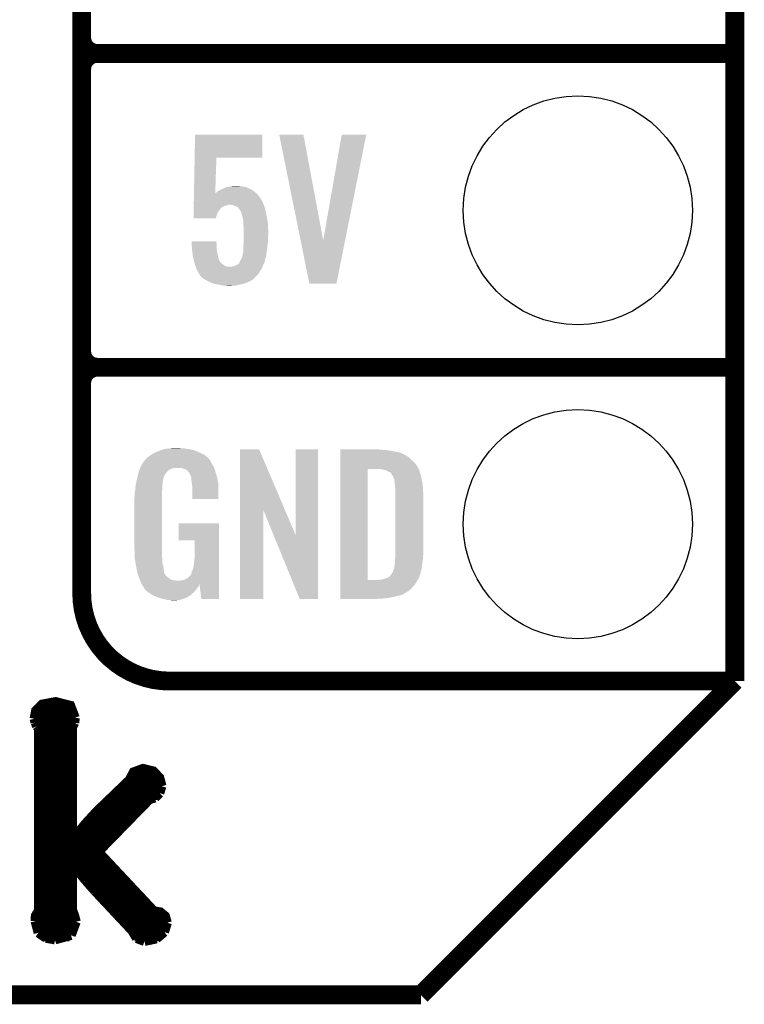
# Model space of a CAD drawing. Extents: x -4.5 to 27.4, y -3.9 to 53.4.
# Tile 11 of 47: x 18.3 to 24.2, y -3.9 to 4.1. Entities that reach past the tile are written whole.
import ezdxf

# ---------------------------------------------------------------- set-up
doc = ezdxf.new("R2010")
doc.units = 0
doc.layers.get('0').update_dxf_attribs({"linetype": 'CONTINUOUS'})
for name, color, linetype in [('CAN_LIN_SBC_CLICK_V101_GKO', 5, 'CONTINUOUS'), ('CAN_LIN_SBC_CLICK_V101_GTO', 14, 'CONTINUOUS'), ('CAN_LIN_SBC_CLICK_V101_GTS', 12, 'CONTINUOUS')]:
    doc.layers.add(name, color=color, linetype=linetype)

# ---------------------------------------------------------------- blocks, each defined once
blk = doc.blocks.new('ROUND_20')
blk.add_circle((0, 0), 0.9271)

msp = doc.modelspace()

# ---------------------------------------------------------------- linework, layer by layer
at = {"layer": 'CAN_LIN_SBC_CLICK_V101_GKO', "const_width": 0.1524}
for points in [[(24.13, -1.27), (24.13, 28.575)], [(21.59, -3.81), (24.13, -1.27)], [(-1.27, -3.81), (21.59, -3.81)]]:
    msp.add_lwpolyline(points, dxfattribs=at)
at = {"layer": 'CAN_LIN_SBC_CLICK_V101_GTO'}
for points, const_width in [([(18.8468, -0.5588), (18.8468, 18.3388)], 0.1524), ([(18.8468, 3.937), (18.8468, 6.223)], 0.1524), ([(18.9738, 3.81), (24.13, 3.81)], 0.1524), ([(18.9738, 3.81), (24.13, 3.81)], 0.1524), ([(18.8468, 1.397), (18.8468, 3.683)], 0.1524), ([(18.9738, 1.27), (24.13, 1.27)], 0.1524), ([(18.9738, 1.27), (24.13, 1.27)], 0.1524), ([(19.558, -1.27), (24.13, -1.27)], 0.1524), ([(22.84984, -1.27), (23.8506, -1.27)], 0.1524), ([(18.46326, -1.5748), (18.47596, -1.50876), (18.52676, -1.45796), (18.63598, -1.43764), (18.75536, -1.46812), (18.79346, -1.56718)], 0.0762), ([(18.47596, -1.50876), (18.7833, -1.50876)], 0.0762), ([(18.46326, -1.5748), (18.47088, -1.60528)], 0.0762), ([(18.4658, -1.58496), (18.79092, -1.58496)], 0.0762), ([(18.47088, -1.60528), (18.48358, -1.63576)], 0.0762), ([(18.7706, -1.64338), (18.78838, -1.60782)], 0.0762), ([(18.78838, -1.60782), (18.79346, -1.56718)], 0.0762), ([(18.47088, -3.2131), (18.47342, -3.16992), (18.49882, -3.12674), (18.49882, -1.65608)], 0.0762), ([(18.48358, -1.63576), (18.49882, -1.65608)], 0.0762), ([(18.49882, -1.66116), (18.7706, -1.66116)], 0.0762), ([(18.7706, -2.54254), (18.7706, -1.64338)], 0.0762), ([(18.49882, -1.73736), (18.7706, -1.73736)], 0.0762), ([(18.49882, -1.81356), (18.7706, -1.81356)], 0.0762), ([(18.49882, -1.88976), (18.7706, -1.88976)], 0.0762), ([(18.49882, -1.96596), (18.7706, -1.96596)], 0.0762), ([(18.7706, -2.54254), (18.77568, -2.54508), (18.88236, -2.41808), (18.96618, -2.32664), (19.23288, -2.0701), (19.2659, -2.0066), (19.3421, -1.97866), (19.42592, -1.99898), (19.47672, -2.05232), (19.4945, -2.1209)], 0.0762), ([(18.49882, -2.04216), (18.7706, -2.04216)], 0.0762), ([(19.23796, -2.04216), (19.47164, -2.04216)], 0.0762), ([(18.49882, -2.11836), (18.7706, -2.11836)], 0.0762), ([(19.18208, -2.11836), (19.4945, -2.11836)], 0.0762), ([(19.43862, -2.21488), (19.47672, -2.17678)], 0.0762), ([(19.47672, -2.17678), (19.4945, -2.1209)], 0.0762), ([(18.49882, -2.19456), (18.7706, -2.19456)], 0.0762), ([(18.98142, -2.65176), (19.39544, -2.22758)], 0.0762), ([(19.10334, -2.19456), (19.46656, -2.19456)], 0.0762), ([(19.39544, -2.22758), (19.43862, -2.21488)], 0.0762), ([(18.49882, -2.27076), (18.7706, -2.27076)], 0.0762), ([(18.49882, -2.34696), (18.7706, -2.34696)], 0.0762), ([(18.9484, -2.34696), (19.2786, -2.34696)], 0.0762), ([(19.0246, -2.27076), (19.35226, -2.27076)], 0.0762), ([(18.49882, -2.42316), (18.7706, -2.42316)], 0.0762), ([(18.87982, -2.42316), (19.20494, -2.42316)], 0.0762), ([(18.49882, -2.49936), (18.7706, -2.49936)], 0.0762), ([(18.81378, -2.49936), (19.13128, -2.49936)], 0.0762), ([(18.49882, -2.57556), (19.05508, -2.57556)], 0.0762), ([(18.49882, -2.65176), (18.98142, -2.65176)], 0.0762), ([(18.98142, -2.65176), (19.431, -3.13182), (19.4818, -3.13944), (19.52244, -3.17246), (19.53768, -3.2258)], 0.0762), ([(18.49882, -2.72796), (19.05254, -2.72796)], 0.0762), ([(18.49882, -2.80416), (18.7706, -2.80416)], 0.0762), ([(18.7706, -2.76098), (18.77568, -2.75844)], 0.0762), ([(18.7706, -3.12166), (18.7706, -2.76098)], 0.0762), ([(18.77568, -2.75844), (18.87728, -2.8829)], 0.0762), ([(18.81124, -2.80416), (19.12366, -2.80416)], 0.0762), ([(18.49882, -2.88036), (18.7706, -2.88036)], 0.0762), ([(18.87474, -2.88036), (19.19478, -2.88036)], 0.0762), ([(18.87728, -2.8829), (18.95348, -2.96926)], 0.0762), ([(18.49882, -2.95656), (18.7706, -2.95656)], 0.0762), ([(18.94078, -2.95656), (19.2659, -2.95656)], 0.0762), ([(18.95348, -2.96926), (19.2532, -3.2893)], 0.0762), ([(18.49882, -3.03276), (18.7706, -3.03276)], 0.0762), ([(19.0119, -3.03276), (19.33702, -3.03276)], 0.0762), ([(18.49882, -3.10896), (18.7706, -3.10896)], 0.0762), ([(18.7706, -3.12166), (18.78838, -3.16992), (18.80108, -3.21818)], 0.0762), ([(19.08302, -3.10896), (19.40814, -3.10896)], 0.0762), ([(18.47088, -3.18516), (18.796, -3.18516)], 0.0762), ([(18.47088, -3.2131), (18.49628, -3.30708)], 0.0762), ([(18.76044, -3.3274), (18.80108, -3.21818)], 0.0762), ([(19.15414, -3.18516), (19.52752, -3.18516)], 0.0762), ([(19.51482, -3.302), (19.53768, -3.2258)], 0.0762), ([(18.47596, -3.26136), (18.79854, -3.26136)], 0.0762), ([(19.22526, -3.26136), (19.5326, -3.26136)], 0.0762), ([(19.2532, -3.2893), (19.2913, -3.3528)], 0.0762), ([(19.45132, -3.35534), (19.51482, -3.302)], 0.0762), ([(18.49628, -3.30708), (18.55724, -3.35026)], 0.0762), ([(18.52676, -3.33756), (18.74774, -3.33756)], 0.0762), ([(18.55724, -3.35026), (18.6309, -3.36296)], 0.0762), ([(18.6309, -3.36296), (18.76044, -3.3274)], 0.0762), ([(19.27606, -3.33756), (19.4818, -3.33756)], 0.0762), ([(19.2913, -3.3528), (19.3548, -3.37566)], 0.0762), ([(19.3548, -3.37566), (19.45132, -3.35534)], 0.0762)]:
    msp.add_lwpolyline(points, dxfattribs=dict(at, const_width=const_width))
at = {"layer": 'CAN_LIN_SBC_CLICK_V101_GTO', "const_width": 0.1524}
for points in [[(18.8468, 3.937, 0.4142136), (18.9738, 3.81)], [(18.9738, 3.81, 0.4142136), (18.8468, 3.683)], [(18.9738, 3.81, 0.4142136), (18.8468, 3.683)], [(18.8468, 1.397, 0.4142136), (18.9738, 1.27)], [(18.9738, 1.27, 0.4142136), (18.8468, 1.143)], [(18.9738, 1.27, 0.4142136), (18.8468, 1.143)], [(18.8468, -0.5588, 0.4142136), (19.558, -1.27)]]:
    msp.add_lwpolyline(points, format="xyb", dxfattribs=at)
at = {"layer": 'CAN_LIN_SBC_CLICK_V101_GTO'}
for points in [[(19.76027, 2.96672), (19.76376, 3.152118), (20.307278, 2.96672), (20.3073, 3.152118)], [(19.76376, 3.152118), (19.763762, 3.15214), (20.3073, 3.152118), (19.763762, 3.15214)], [(20.444488, 3.152122), (20.444484, 3.152138), (20.640044, 3.152122), (20.444484, 3.152138)], [(20.617442, 2.29628), (20.444488, 3.152122), (20.800082, 2.29628), (20.640044, 3.152122)], [(20.800082, 2.29628), (20.949932, 3.152114), (20.976854, 2.29628), (21.148036, 3.152114)], [(20.949932, 3.152114), (20.949938, 3.15214), (21.148036, 3.152114), (20.949938, 3.15214)], [(19.75477, 2.67466), (19.76027, 2.966698), (19.92634, 2.67466), (19.93646, 2.966698)], [(19.76027, 2.966698), (19.76027, 2.96672), (19.93646, 2.966698), (20.307278, 2.96672)], [(19.96694, 2.7051), (19.988954, 2.71526), (20.223118, 2.7051), (20.205702, 2.71526)], [(19.988954, 2.71526), (19.999962, 2.72034), (20.205702, 2.71526), (20.19351, 2.72034)], [(19.999962, 2.72034), (20.00758, 2.72288), (20.19351, 2.72034), (20.187412, 2.72288)], [(20.00758, 2.72288), (20.017738, 2.727958), (20.187412, 2.72288), (20.175222, 2.727958)], [(20.017738, 2.727958), (20.017744, 2.72796), (20.175222, 2.727958), (20.175212, 2.72796)], [(20.017744, 2.72796), (20.030442, 2.727962), (20.175212, 2.72796), (20.175202, 2.727962)], [(20.030442, 2.727962), (20.04568, 2.73304), (20.175202, 2.727962), (20.14728, 2.73304)], [(20.04568, 2.73304), (20.06092, 2.73558), (20.14728, 2.73304), (20.124422, 2.73558)], [(20.06092, 2.73558), (20.101558, 2.73812), (20.124422, 2.73558), (20.114262, 2.73812)], [(19.753764, 2.62128), (19.754004, 2.633982), (20.30222, 2.62128), (20.2946, 2.633982)], [(19.754004, 2.633982), (19.7541, 2.639058), (20.2946, 2.633982), (20.29206, 2.639058)], [(19.7541, 2.639058), (19.754722, 2.672078), (20.29206, 2.639058), (20.266662, 2.672078)], [(19.754722, 2.672078), (19.75477, 2.67466), (20.266662, 2.672078), (20.263564, 2.67466)], [(19.92634, 2.67466), (19.944082, 2.692402), (20.263564, 2.67466), (20.242274, 2.692402)], [(19.944082, 2.692402), (19.953222, 2.69748), (20.242274, 2.692402), (20.23618, 2.69748)], [(19.953222, 2.69748), (19.96694, 2.7051), (20.23618, 2.69748), (20.223118, 2.7051)], [(19.752282, 2.542538), (19.752426, 2.55016), (19.961858, 2.542538), (19.96694, 2.55016)], [(19.752426, 2.55016), (19.752474, 2.552694), (19.96694, 2.55016), (19.969474, 2.552694)], [(19.752474, 2.552694), (19.752522, 2.555232), (19.969474, 2.552694), (19.96948, 2.555232)], [(19.752522, 2.555232), (19.752712, 2.5654), (19.96948, 2.555232), (19.98218, 2.5654)], [(19.752712, 2.5654), (19.752856, 2.57302), (19.98218, 2.5654), (19.994878, 2.57302)], [(19.752856, 2.57302), (19.753, 2.580638), (19.994878, 2.57302), (20.01774, 2.580638)], [(19.753, 2.580638), (19.753048, 2.58318), (20.01774, 2.580638), (20.030438, 2.58318)], [(19.753048, 2.58318), (19.753096, 2.585718), (20.030438, 2.58318), (20.035516, 2.585718)], [(19.753096, 2.58572), (19.753382, 2.60096), (20.31873, 2.58572), (20.31238, 2.60096)], [(19.753096, 2.585718), (19.753096, 2.58572), (20.035516, 2.585718), (20.043138, 2.58572)], [(19.753382, 2.60096), (19.753764, 2.62128), (20.31238, 2.60096), (20.30222, 2.62128)], [(20.065998, 2.58318), (20.043138, 2.58572), (20.319788, 2.58318), (20.31873, 2.58572)], [(20.088858, 2.57556), (20.065998, 2.58318), (20.322964, 2.57556), (20.319788, 2.58318)], [(20.099026, 2.570478), (20.088858, 2.57556), (20.32508, 2.570478), (20.322964, 2.57556)], [(20.104098, 2.567942), (20.099026, 2.570478), (20.325716, 2.567942), (20.32508, 2.570478)], [(20.116796, 2.557782), (20.104098, 2.567942), (20.328256, 2.557782), (20.325716, 2.567942)], [(20.12442, 2.545078), (20.116796, 2.557782), (20.331432, 2.545078), (20.328256, 2.557782)], [(19.75104, 2.476522), (19.75166, 2.509518), (19.93137, 2.476522), (19.941538, 2.509518)], [(19.931364, 2.4765), (19.75104, 2.476522), (19.931364, 2.4765), (19.93137, 2.476522)], [(19.75166, 2.509518), (19.752138, 2.534916), (19.941538, 2.509518), (19.954238, 2.534916)], [(19.752138, 2.534916), (19.752282, 2.542538), (19.954238, 2.534916), (19.961858, 2.542538)], [(20.134576, 2.529846), (20.12442, 2.545078), (20.33524, 2.529846), (20.331432, 2.545078)], [(20.134578, 2.52984), (20.134576, 2.529846), (20.33524, 2.52984), (20.33524, 2.529846)], [(20.13458, 2.527304), (20.134578, 2.52984), (20.335774, 2.527304), (20.33524, 2.52984)], [(20.1422, 2.50444), (20.13458, 2.527304), (20.340588, 2.50444), (20.335774, 2.527304)], [(20.148436, 2.48158), (20.1422, 2.50444), (20.3454, 2.48158), (20.340588, 2.50444)], [(20.14982, 2.476502), (20.148436, 2.48158), (20.346126, 2.476502), (20.3454, 2.48158)], [(20.1549, 2.446022), (20.14982, 2.476502), (20.35048, 2.446022), (20.346126, 2.476502)], [(20.1549, 2.428238), (20.1549, 2.446022), (20.35302, 2.428238), (20.35048, 2.446022)], [(20.1549, 2.418078), (20.1549, 2.428238), (20.353428, 2.418078), (20.35302, 2.428238)], [(20.15744, 2.39014), (20.1549, 2.418078), (20.354544, 2.39014), (20.353428, 2.418078)], [(20.15744, 2.36474), (20.15744, 2.39014), (20.35556, 2.36474), (20.354544, 2.39014)], [(20.15744, 2.34188), (20.15744, 2.36474), (20.35556, 2.34188), (20.35556, 2.36474)], [(20.15744, 2.316482), (20.15744, 2.34188), (20.35302, 2.316482), (20.35556, 2.34188)], [(20.15744, 2.288538), (20.15744, 2.316482), (20.35302, 2.288538), (20.35302, 2.316482)], [(19.735822, 2.288518), (19.73582, 2.288538), (19.93646, 2.288518), (19.73582, 2.288538)], [(19.73645, 2.2733), (19.735822, 2.288518), (19.93646, 2.2733), (19.93646, 2.288518)], [(19.737186, 2.255518), (19.73645, 2.2733), (19.939, 2.255518), (19.93646, 2.2733)], [(19.738236, 2.23012), (19.737186, 2.255518), (19.939, 2.23012), (19.939, 2.255518)], [(20.1549, 2.2606), (20.156978, 2.28346), (20.349754, 2.2606), (20.35302, 2.28346)], [(20.1549, 2.2479), (20.1549, 2.2606), (20.34794, 2.2479), (20.349754, 2.2606)], [(20.1549, 2.209804), (20.1549, 2.2479), (20.343178, 2.209804), (20.34794, 2.2479)], [(20.156978, 2.28346), (20.15744, 2.288538), (20.35302, 2.28346), (20.35302, 2.288538)], [(20.688296, 1.945658), (20.617442, 2.29628), (20.906724, 1.945658), (20.976854, 2.29628)], [(19.73834, 2.22758), (19.738236, 2.23012), (19.939284, 2.22758), (19.939, 2.23012)], [(19.740992, 2.207262), (19.73834, 2.22758), (19.94154, 2.207262), (19.939284, 2.22758)], [(19.74596, 2.16916), (19.740992, 2.207262), (19.949162, 2.16916), (19.94154, 2.207262)], [(19.748784, 2.15646), (19.74596, 2.16916), (19.951702, 2.15646), (19.949162, 2.16916)], [(19.753864, 2.1336), (19.748784, 2.15646), (19.959336, 2.1336), (19.951702, 2.15646)], [(20.13966, 2.14884), (20.14474, 2.164082), (20.3327, 2.14884), (20.337054, 2.164082)], [(20.14474, 2.164082), (20.145282, 2.166618), (20.337054, 2.164082), (20.33778, 2.166618)], [(20.145282, 2.166618), (20.15236, 2.199642), (20.33778, 2.166618), (20.341906, 2.199642)], [(20.15236, 2.199642), (20.152362, 2.202182), (20.341906, 2.199642), (20.342224, 2.202182)], [(20.152362, 2.202182), (20.1549, 2.209804), (20.342224, 2.202182), (20.343178, 2.209804)], [(19.753866, 2.133586), (19.753864, 2.1336), (19.961866, 2.133586), (19.959336, 2.1336)], [(19.75612, 2.123442), (19.753866, 2.133586), (19.96694, 2.123442), (19.961866, 2.133586)], [(19.757814, 2.11836), (19.75612, 2.123442), (19.969482, 2.11836), (19.96694, 2.123442)], [(19.761202, 2.108198), (19.757814, 2.11836), (19.979642, 2.108198), (19.969482, 2.11836)], [(19.763742, 2.10058), (19.761202, 2.108198), (19.99234, 2.10058), (19.979642, 2.108198)], [(19.767128, 2.090418), (19.763742, 2.10058), (20.005044, 2.090418), (19.99234, 2.10058)], [(19.768822, 2.08534), (19.767128, 2.090418), (20.025362, 2.08534), (20.005044, 2.090418)], [(19.769668, 2.0828), (19.768822, 2.08534), (20.048222, 2.0828), (20.025362, 2.08534)], [(19.77221, 2.075176), (19.769668, 2.0828), (20.307298, 2.075176), (20.309838, 2.0828)], [(19.77898, 2.05486), (19.77221, 2.075176), (20.293754, 2.05486), (20.307298, 2.075176)], [(20.048222, 2.0828), (20.055842, 2.082802), (20.309838, 2.0828), (20.30984, 2.082802)], [(20.055842, 2.082802), (20.063462, 2.08534), (20.30984, 2.082802), (20.310686, 2.08534)], [(20.063462, 2.08534), (20.076162, 2.087882), (20.310686, 2.08534), (20.311534, 2.087882)], [(20.076162, 2.087882), (20.099014, 2.098038), (20.311534, 2.087882), (20.31492, 2.098038)], [(20.099014, 2.098038), (20.09902, 2.09804), (20.31492, 2.098038), (20.31492, 2.09804)], [(20.09902, 2.09804), (20.11172, 2.103124), (20.31492, 2.09804), (20.317462, 2.103124)], [(20.11172, 2.103124), (20.121874, 2.11328), (20.317462, 2.103124), (20.32254, 2.11328)], [(20.121874, 2.11328), (20.12188, 2.113286), (20.32254, 2.11328), (20.322542, 2.113286)], [(20.12188, 2.113286), (20.121882, 2.115824), (20.322542, 2.113286), (20.323556, 2.115824)], [(20.121882, 2.115824), (20.12442, 2.120902), (20.323556, 2.115824), (20.325588, 2.120902)], [(20.12442, 2.120902), (20.126112, 2.125976), (20.325588, 2.120902), (20.327618, 2.125976)], [(20.126112, 2.125976), (20.126962, 2.128524), (20.327618, 2.125976), (20.327618, 2.128524)], [(20.126962, 2.128524), (20.12865, 2.131058), (20.327618, 2.128524), (20.32762, 2.131058)], [(20.12865, 2.131058), (20.13204, 2.136138), (20.32762, 2.131058), (20.32907, 2.136138)], [(20.13204, 2.136138), (20.13966, 2.14884), (20.32907, 2.136138), (20.3327, 2.14884)], [(19.780568, 2.052322), (19.77898, 2.05486), (20.292062, 2.052322), (20.293754, 2.05486)], [(19.79168, 2.03454), (19.780568, 2.052322), (20.28218, 2.03454), (20.292062, 2.052322)], [(19.794728, 2.02946), (19.79168, 2.03454), (20.279358, 2.02946), (20.28218, 2.03454)], [(19.7993, 2.021838), (19.794728, 2.02946), (20.272498, 2.021838), (20.279358, 2.02946)], [(19.801838, 2.016764), (19.7993, 2.021838), (20.267932, 2.016764), (20.272498, 2.021838)], [(19.812424, 2.00406), (19.801838, 2.016764), (20.2565, 2.00406), (20.267932, 2.016764)], [(19.814538, 2.001522), (19.812424, 2.00406), (20.25396, 2.001522), (20.2565, 2.00406)], [(19.83232, 1.98628), (19.814538, 2.001522), (20.238718, 1.98628), (20.25396, 2.001522)], [(19.84566, 1.978658), (19.83232, 1.98628), (20.231096, 1.978658), (20.238718, 1.98628)], [(19.867882, 1.96596), (19.84566, 1.978658), (20.205698, 1.96596), (20.231096, 1.978658)], [(19.889654, 1.9558), (19.867882, 1.96596), (20.185378, 1.9558), (20.205698, 1.96596)], [(19.905978, 1.948182), (19.889654, 1.9558), (20.16252, 1.948182), (20.185378, 1.9558)], [(19.919522, 1.945642), (19.905978, 1.948182), (20.1549, 1.945642), (20.16252, 1.948182)], [(19.94662, 1.94056), (19.919522, 1.945642), (20.134576, 1.94056), (20.1549, 1.945642)], [(19.958474, 1.93802), (19.94662, 1.94056), (20.12442, 1.93802), (20.134576, 1.94056)], [(19.982182, 1.93294), (19.958474, 1.93802), (20.09902, 1.93294), (20.12442, 1.93802)], [(19.99996, 1.9304), (19.982182, 1.93294), (20.08632, 1.9304), (20.09902, 1.93294)], [(20.025358, 1.92786), (20.012658, 1.9304), (20.040602, 1.92786), (20.08632, 1.9304)], [(20.906722, 1.94564), (20.688296, 1.945658), (20.906722, 1.94564), (20.906724, 1.945658)], [(19.387822, 0.546102), (19.405282, 0.5588), (19.857718, 0.546102), (19.842478, 0.5588)], [(19.405282, 0.5588), (19.415762, 0.56642), (19.842478, 0.5588), (19.82724, 0.56642)], [(19.415762, 0.56642), (19.44116, 0.57912), (19.82724, 0.56642), (19.80184, 0.57912)], [(19.44116, 0.57912), (19.45132, 0.5842), (19.80184, 0.57912), (19.790228, 0.5842)], [(19.45132, 0.5842), (19.47418, 0.59436), (19.790228, 0.5842), (19.767004, 0.59436)], [(19.47418, 0.59436), (19.481794, 0.596898), (19.767004, 0.59436), (19.761202, 0.596898)], [(19.481794, 0.596898), (19.49704, 0.60198), (19.761202, 0.596898), (19.739606, 0.60198)], [(19.49704, 0.60198), (19.513974, 0.60706), (19.739606, 0.60198), (19.718018, 0.60706)], [(19.513974, 0.60706), (19.522442, 0.6096), (19.718018, 0.60706), (19.69897, 0.6096)], [(19.522442, 0.6096), (19.55292, 0.61214), (19.69897, 0.6096), (19.67992, 0.61214)], [(19.55292, 0.61214), (19.56816, 0.61468), (19.67992, 0.61214), (19.664682, 0.61468)], [(19.56816, 0.61468), (19.583402, 0.61722), (19.646902, 0.61468), (19.636742, 0.61722)], [(20.126972, 0.116728), (20.12698, 0.604506), (20.489962, 0.116728), (20.281904, 0.604506)], [(20.12698, 0.604506), (20.126982, 0.60452), (20.281904, 0.604506), (20.126982, 0.60452)], [(20.57654, -0.086252), (20.57656, 0.604498), (20.756866, -0.086252), (20.75688, 0.604498)], [(20.57656, 0.604498), (20.576562, 0.60452), (20.75688, 0.604498), (20.576562, 0.60452)], [(20.93978, 0.60198), (20.939782, 0.60452), (21.27504, 0.60198), (21.24964, 0.60452)], [(20.93978, 0.59944), (20.93978, 0.60198), (21.30806, 0.59944), (21.27504, 0.60198)], [(20.93978, 0.59436), (20.93978, 0.59944), (21.346158, 0.59436), (21.30806, 0.59944)], [(20.93978, 0.579118), (20.93978, 0.59436), (21.422362, 0.579118), (21.346158, 0.59436)], [(20.93978, 0.563878), (20.93978, 0.579118), (21.45538, 0.563878), (21.422362, 0.579118)], [(20.93978, 0.561338), (20.93978, 0.563878), (21.457924, 0.561338), (21.45538, 0.563878)], [(20.93978, 0.54864), (20.93978, 0.561338), (21.48332, 0.54864), (21.457924, 0.561338)], [(19.32432, 0.467362), (19.33702, 0.49022), (19.912908, 0.467362), (19.898362, 0.49022)], [(19.33702, 0.49022), (19.352254, 0.513076), (19.898362, 0.49022), (19.888202, 0.513076)], [(19.352254, 0.513076), (19.35226, 0.513084), (19.888202, 0.513076), (19.888196, 0.513084)], [(19.35226, 0.513084), (19.352282, 0.51562), (19.888196, 0.513084), (19.88566, 0.51562)], [(19.352282, 0.51562), (19.357344, 0.51563), (19.88566, 0.51562), (19.88565, 0.51563)], [(19.357344, 0.51563), (19.361912, 0.52324), (19.88565, 0.51563), (19.878042, 0.52324)], [(19.361912, 0.52324), (19.36496, 0.528316), (19.878042, 0.52324), (19.875502, 0.528316)], [(19.36496, 0.528316), (19.364964, 0.528322), (19.875502, 0.528316), (19.875498, 0.528322)], [(19.364964, 0.528322), (19.38782, 0.5461), (19.875498, 0.528322), (19.85772, 0.5461)], [(19.38782, 0.5461), (19.387822, 0.546102), (19.85772, 0.5461), (19.857718, 0.546102)], [(20.939778, 0.4699), (20.93978, 0.495298), (21.55952, 0.4699), (21.54174, 0.495298)], [(20.93978, 0.533402), (20.93978, 0.54864), (21.5011, 0.533402), (21.48332, 0.54864)], [(20.93978, 0.51562), (20.93978, 0.533402), (21.51888, 0.51562), (21.5011, 0.533402)], [(20.93978, 0.495298), (20.93978, 0.51562), (21.54174, 0.495298), (21.51888, 0.51562)], [(19.299282, 0.38862), (19.304122, 0.408938), (19.512278, 0.38862), (19.52498, 0.408938)], [(19.304122, 0.408938), (19.306542, 0.4191), (19.52498, 0.408938), (19.533106, 0.4191)], [(19.306542, 0.4191), (19.307476, 0.421638), (19.533106, 0.4191), (19.535138, 0.421638)], [(19.307476, 0.421638), (19.31309, 0.436878), (19.535138, 0.421638), (19.550378, 0.436878)], [(19.31309, 0.436878), (19.315898, 0.4445), (19.550378, 0.436878), (19.563078, 0.4445)], [(19.315898, 0.4445), (19.31964, 0.454658), (19.563078, 0.4445), (19.591018, 0.454658)], [(19.31964, 0.45466), (19.322446, 0.46228), (19.91868, 0.45466), (19.91614, 0.46228)], [(19.31964, 0.454658), (19.31964, 0.45466), (19.591018, 0.454658), (19.654516, 0.45466)], [(19.322446, 0.46228), (19.32432, 0.467362), (19.91614, 0.46228), (19.912908, 0.467362)], [(19.669762, 0.44958), (19.654516, 0.45466), (19.920374, 0.44958), (19.91868, 0.45466)], [(19.679918, 0.447042), (19.669762, 0.44958), (19.92122, 0.447042), (19.920374, 0.44958)], [(19.695158, 0.436882), (19.679918, 0.447042), (19.924606, 0.436882), (19.92122, 0.447042)], [(19.700236, 0.434342), (19.695158, 0.436882), (19.925454, 0.434342), (19.924606, 0.436882)], [(19.708948, 0.42418), (19.700236, 0.434342), (19.92884, 0.42418), (19.925454, 0.434342)], [(19.71548, 0.41656), (19.708948, 0.42418), (19.931082, 0.41656), (19.92884, 0.42418)], [(19.72564, 0.396242), (19.71548, 0.41656), (19.937058, 0.396242), (19.931082, 0.41656)], [(20.939762, -0.452098), (20.939778, 0.44704), (21.16074, -0.452098), (21.160762, 0.44704)], [(20.939778, 0.44704), (20.939778, 0.4699), (21.57199, 0.44704), (21.55952, 0.4699)], [(21.272502, 0.4445), (21.252178, 0.44704), (21.573376, 0.4445), (21.57199, 0.44704)], [(21.28139, 0.44196), (21.272502, 0.4445), (21.57476, 0.44196), (21.573376, 0.4445)], [(21.290278, 0.43942), (21.28139, 0.44196), (21.576032, 0.43942), (21.57476, 0.44196)], [(21.302982, 0.436878), (21.290278, 0.43942), (21.577302, 0.436878), (21.576032, 0.43942)], [(21.315682, 0.431798), (21.302982, 0.436878), (21.578572, 0.431798), (21.577302, 0.436878)], [(21.323302, 0.42672), (21.315682, 0.431798), (21.57984, 0.42672), (21.578572, 0.431798)], [(21.328384, 0.42418), (21.323302, 0.42672), (21.580566, 0.42418), (21.57984, 0.42672)], [(21.330924, 0.424178), (21.328384, 0.42418), (21.580568, 0.424178), (21.580566, 0.42418)], [(21.34108, 0.419098), (21.330924, 0.424178), (21.582018, 0.419098), (21.580568, 0.424178)], [(21.351238, 0.40894), (21.34108, 0.419098), (21.58492, 0.40894), (21.582018, 0.419098)], [(21.35124, 0.408938), (21.351238, 0.40894), (21.584922, 0.408938), (21.58492, 0.40894)], [(21.363938, 0.38862), (21.35124, 0.408938), (21.591694, 0.38862), (21.584922, 0.408938)], [(19.28368, 0.3175), (19.286352, 0.330198), (19.500002, 0.3175), (19.50212, 0.330198)], [(19.286352, 0.330198), (19.289026, 0.342898), (19.50212, 0.330198), (19.50212, 0.342898)], [(19.289026, 0.342898), (19.291164, 0.353058), (19.50212, 0.342898), (19.50466, 0.353058)], [(19.291164, 0.353058), (19.29277, 0.360678), (19.50466, 0.353058), (19.50466, 0.360678)], [(19.29277, 0.360678), (19.29384, 0.36576), (19.50466, 0.360678), (19.506044, 0.36576)], [(19.29384, 0.36576), (19.299282, 0.38862), (19.506044, 0.36576), (19.512278, 0.38862)], [(19.730716, 0.388626), (19.72564, 0.396242), (19.939298, 0.388626), (19.937058, 0.396242)], [(19.73072, 0.381004), (19.730716, 0.388626), (19.94154, 0.381004), (19.939298, 0.388626)], [(19.730722, 0.381002), (19.73072, 0.381004), (19.94154, 0.381002), (19.94154, 0.381004)], [(19.733258, 0.375924), (19.730722, 0.381002), (19.942508, 0.375924), (19.94154, 0.381002)], [(19.73326, 0.360682), (19.733258, 0.375924), (19.945412, 0.360682), (19.942508, 0.375924)], [(19.7358, 0.34036), (19.73326, 0.360682), (19.949282, 0.34036), (19.945412, 0.360682)], [(19.737756, 0.327658), (19.7358, 0.34036), (19.9517, 0.327658), (19.949282, 0.34036)], [(19.74088, 0.307342), (19.737756, 0.327658), (19.951696, 0.307342), (19.9517, 0.327658)], [(21.36521, 0.38608), (21.363938, 0.38862), (21.59254, 0.38608), (21.591694, 0.38862)], [(21.36902, 0.378458), (21.36521, 0.38608), (21.593812, 0.378458), (21.59254, 0.38608)], [(21.37156, 0.37084), (21.36902, 0.378458), (21.59508, 0.37084), (21.593812, 0.378458)], [(21.3741, 0.365756), (21.37156, 0.37084), (21.595928, 0.365756), (21.59508, 0.37084)], [(21.3741, 0.363218), (21.3741, 0.365756), (21.596352, 0.363218), (21.595928, 0.365756)], [(21.37537, 0.3556), (21.3741, 0.363218), (21.59762, 0.3556), (21.596352, 0.363218)], [(21.37664, 0.34798), (21.37537, 0.3556), (21.599144, 0.34798), (21.59762, 0.3556)], [(21.38045, 0.3175), (21.37664, 0.34798), (21.60524, 0.3175), (21.599144, 0.34798)], [(19.27606, 0.25146), (19.2786, 0.26924), (19.49704, 0.25146), (19.49704, 0.26924)], [(19.27606, 0.233682), (19.27606, 0.25146), (19.49704, 0.233682), (19.49704, 0.25146)], [(19.2786, 0.26924), (19.279134, 0.274318), (19.49704, 0.26924), (19.49704, 0.274318)], [(19.279134, 0.274318), (19.28154, 0.29718), (19.49704, 0.274318), (19.49958, 0.29718)], [(19.28154, 0.29718), (19.283412, 0.314958), (19.49958, 0.29718), (19.49958, 0.314958)], [(19.283412, 0.314958), (19.28368, 0.3175), (19.49958, 0.314958), (19.500002, 0.3175)], [(19.74088, 0.203222), (19.74088, 0.307342), (19.951678, 0.203222), (19.951696, 0.307342)], [(21.38426, 0.287018), (21.38045, 0.3175), (21.607034, 0.287018), (21.60524, 0.3175)], [(21.38426, 0.27432), (21.38426, 0.287018), (21.60778, 0.27432), (21.607034, 0.287018)], [(21.38426, 0.228602), (21.38426, 0.27432), (21.61032, 0.228602), (21.60778, 0.27432)], [(19.27352, 0.218442), (19.27606, 0.233682), (19.49704, 0.218442), (19.49704, 0.233682)], [(19.27352, -0.20574), (19.27352, 0.218442), (19.49704, -0.20574), (19.49704, 0.218442)], [(19.951678, 0.2032), (19.74088, 0.203222), (19.951678, 0.2032), (19.951678, 0.203222)], [(21.38426, -0.23622), (21.38426, 0.228602), (21.61032, -0.23622), (21.61032, 0.228602)], [(20.12696, -0.604498), (20.126972, 0.116728), (20.314898, -0.604498), (20.31492, 0.116728)], [(20.397842, -0.086252), (20.31492, 0.116728), (20.57654, -0.086252), (20.489962, 0.116728)], [(19.63166, -0.132058), (19.63168, 0.007598), (19.956774, -0.132058), (19.95678, 0.007598)], [(19.63168, 0.007598), (19.631682, 0.00762), (19.95678, 0.007598), (19.631682, 0.00762)], [(19.761178, -0.13208), (19.63166, -0.132058), (19.956774, -0.13208), (19.956774, -0.132058)], [(19.7612, -0.243842), (19.761178, -0.13208), (19.95677, -0.243842), (19.956774, -0.13208)], [(20.609556, -0.604506), (20.397842, -0.086252), (20.756858, -0.604506), (20.756866, -0.086252)], [(19.275788, -0.26924), (19.27352, -0.20574), (19.49704, -0.26924), (19.49704, -0.20574)], [(21.38426, -0.25146), (21.38426, -0.23622), (21.608796, -0.25146), (21.61032, -0.23622)], [(19.27606, -0.276858), (19.275788, -0.26924), (19.497994, -0.276858), (19.49704, -0.26924)], [(19.278094, -0.289562), (19.27606, -0.276858), (19.49958, -0.289562), (19.497994, -0.276858)], [(19.281752, -0.312422), (19.278094, -0.289562), (19.49958, -0.312422), (19.49958, -0.289562)], [(19.285408, -0.33528), (19.281752, -0.312422), (19.50466, -0.33528), (19.49958, -0.312422)], [(19.75104, -0.3429), (19.75612, -0.31496), (19.956766, -0.3429), (19.956768, -0.31496)], [(19.75612, -0.31496), (19.75866, -0.28194), (19.956768, -0.31496), (19.956768, -0.28194)], [(19.75866, -0.28194), (19.7612, -0.243842), (19.956768, -0.28194), (19.95677, -0.243842)], [(21.37918, -0.322578), (21.38172, -0.30226), (21.600886, -0.322578), (21.603788, -0.30226)], [(21.38172, -0.279398), (21.383336, -0.26162), (21.606298, -0.279398), (21.60778, -0.26162)], [(21.38172, -0.2921), (21.38172, -0.279398), (21.60524, -0.2921), (21.606298, -0.279398)], [(21.38172, -0.30226), (21.38172, -0.2921), (21.603788, -0.30226), (21.60524, -0.2921)], [(21.383336, -0.26162), (21.38426, -0.25146), (21.60778, -0.26162), (21.608796, -0.25146)], [(19.28622, -0.34036), (19.285408, -0.33528), (19.505676, -0.34036), (19.50466, -0.33528)], [(19.290284, -0.36068), (19.28622, -0.34036), (19.50974, -0.36068), (19.505676, -0.34036)], [(19.295874, -0.388622), (19.290284, -0.36068), (19.512282, -0.388622), (19.50974, -0.36068)], [(19.29638, -0.391162), (19.295874, -0.388622), (19.513554, -0.391162), (19.512282, -0.388622)], [(19.301714, -0.40894), (19.29638, -0.391162), (19.522442, -0.40894), (19.513554, -0.391162)], [(19.73326, -0.403854), (19.733262, -0.396236), (19.956764, -0.403854), (19.956764, -0.396236)], [(19.733262, -0.396236), (19.73834, -0.38354), (19.956764, -0.396236), (19.956764, -0.38354)], [(19.73834, -0.38354), (19.74596, -0.365758), (19.956764, -0.38354), (19.956766, -0.365758)], [(19.74596, -0.365758), (19.75104, -0.3429), (19.956766, -0.365758), (19.956766, -0.3429)], [(21.354414, -0.40132), (21.363938, -0.386082), (21.58492, -0.40132), (21.588982, -0.386082)], [(21.363938, -0.386082), (21.371558, -0.363222), (21.588982, -0.386082), (21.59508, -0.363222)], [(21.371558, -0.363222), (21.374098, -0.355602), (21.59508, -0.363222), (21.596168, -0.355602)], [(21.374098, -0.355602), (21.3741, -0.353064), (21.596168, -0.355602), (21.59653, -0.353064)], [(21.3741, -0.353064), (21.376638, -0.345442), (21.59653, -0.353064), (21.597618, -0.345442)], [(21.376638, -0.345442), (21.37664, -0.335282), (21.597618, -0.345442), (21.59907, -0.335282)], [(21.37664, -0.335282), (21.37918, -0.322578), (21.59907, -0.335282), (21.600886, -0.322578)], [(19.302478, -0.411484), (19.301714, -0.40894), (19.524982, -0.411484), (19.522442, -0.40894)], [(19.304, -0.41656), (19.302478, -0.411484), (19.527524, -0.41656), (19.524982, -0.411484)], [(19.304, -0.416562), (19.304, -0.41656), (19.527528, -0.416562), (19.527524, -0.41656)], [(19.306858, -0.424182), (19.304, -0.416562), (19.53768, -0.424182), (19.527528, -0.416562)], [(19.309716, -0.4318), (19.306858, -0.424182), (19.5453, -0.4318), (19.53768, -0.424182)], [(19.31162, -0.43688), (19.309716, -0.4318), (19.552922, -0.43688), (19.5453, -0.4318)], [(19.313798, -0.441958), (19.31162, -0.43688), (19.560538, -0.441958), (19.552922, -0.43688)], [(19.318152, -0.45212), (19.313798, -0.441958), (19.578324, -0.45212), (19.560538, -0.441958)], [(19.31924, -0.45466), (19.318152, -0.45212), (19.60118, -0.45466), (19.578324, -0.45212)], [(19.31924, -0.454662), (19.31924, -0.45466), (19.6012, -0.454662), (19.60118, -0.45466)], [(19.320088, -0.4572), (19.31924, -0.454662), (19.626578, -0.4572), (19.6012, -0.454662)], [(19.32432, -0.469898), (19.320088, -0.4572), (19.956762, -0.469898), (19.956762, -0.4572)], [(19.332482, -0.48622), (19.32432, -0.469898), (19.956762, -0.48622), (19.956762, -0.469898)], [(19.639282, -0.4572), (19.65198, -0.45466), (19.956762, -0.4572), (19.956762, -0.45466)], [(19.65198, -0.45466), (19.669762, -0.452118), (19.956762, -0.45466), (19.956762, -0.452118)], [(19.669762, -0.452118), (19.685004, -0.447038), (19.956762, -0.452118), (19.956762, -0.447038)], [(19.685004, -0.447038), (19.70024, -0.43688), (19.956762, -0.447038), (19.956764, -0.43688)], [(19.70024, -0.43688), (19.718022, -0.424178), (19.956764, -0.43688), (19.956764, -0.424178)], [(19.718022, -0.424178), (19.730722, -0.406398), (19.956764, -0.424178), (19.956764, -0.406398)], [(19.730722, -0.406398), (19.73326, -0.403854), (19.956764, -0.406398), (19.956764, -0.403854)], [(20.939762, -0.45212), (20.939762, -0.452098), (21.239478, -0.45212), (21.16074, -0.452098)], [(20.939762, -0.462282), (20.939762, -0.45212), (21.556978, -0.462282), (21.565106, -0.45212)], [(20.939762, -0.4826), (20.939762, -0.462282), (21.54682, -0.4826), (21.556978, -0.462282)], [(21.239478, -0.45212), (21.254718, -0.44958), (21.565106, -0.45212), (21.56714, -0.44958)], [(21.267418, -0.44958), (21.320758, -0.434342), (21.56714, -0.44958), (21.574758, -0.434342)], [(21.320758, -0.434342), (21.32076, -0.43434), (21.574758, -0.434342), (21.57476, -0.43434)], [(21.32076, -0.43434), (21.333456, -0.424184), (21.57476, -0.43434), (21.577884, -0.424184)], [(21.333456, -0.424184), (21.335994, -0.42418), (21.577884, -0.424184), (21.577886, -0.42418)], [(21.335994, -0.42418), (21.338542, -0.421638), (21.577886, -0.42418), (21.578668, -0.421638)], [(21.338542, -0.421638), (21.35124, -0.4064), (21.578668, -0.421638), (21.583356, -0.4064)], [(21.35124, -0.4064), (21.354414, -0.40132), (21.583356, -0.4064), (21.58492, -0.40132)], [(19.332482, -0.486222), (19.332482, -0.48622), (19.7993, -0.486222), (19.79932, -0.48622)], [(19.333214, -0.487686), (19.332482, -0.486222), (19.799294, -0.487686), (19.7993, -0.486222)], [(19.334484, -0.490224), (19.333214, -0.487686), (19.796758, -0.490224), (19.799294, -0.487686)], [(19.33702, -0.495298), (19.334484, -0.490224), (19.794582, -0.495298), (19.796758, -0.490224)], [(19.345488, -0.508), (19.33702, -0.495298), (19.789138, -0.508), (19.794582, -0.495298)], [(19.34718, -0.51054), (19.345488, -0.508), (19.787232, -0.51054), (19.789138, -0.508)], [(19.349714, -0.513074), (19.34718, -0.51054), (19.785332, -0.513074), (19.787232, -0.51054)], [(19.34972, -0.515616), (19.349714, -0.513074), (19.783426, -0.515616), (19.785332, -0.513074)], [(19.358792, -0.52832), (19.34972, -0.515616), (19.7739, -0.52832), (19.783426, -0.515616)], [(19.362418, -0.533398), (19.358792, -0.52832), (19.769386, -0.533398), (19.7739, -0.52832)], [(19.38274, -0.54864), (19.362418, -0.533398), (19.755836, -0.54864), (19.769386, -0.533398)], [(19.386298, -0.55118), (19.38274, -0.54864), (19.75358, -0.55118), (19.755836, -0.54864)], [(19.418298, -0.574038), (19.386298, -0.55118), (19.728436, -0.574038), (19.75358, -0.55118)], [(19.814538, -0.6045), (19.79932, -0.48622), (19.956758, -0.6045), (19.956762, -0.48622)], [(20.93976, -0.523242), (20.939762, -0.4826), (21.511258, -0.523242), (21.54682, -0.4826)], [(20.93976, -0.543562), (20.93976, -0.523242), (21.485858, -0.543562), (21.511258, -0.523242)], [(20.93976, -0.561342), (20.93976, -0.543562), (21.455378, -0.561342), (21.485858, -0.543562)], [(19.424114, -0.576582), (19.418298, -0.574038), (19.725638, -0.576582), (19.728436, -0.574038)], [(19.458938, -0.59182), (19.424114, -0.576582), (19.698968, -0.59182), (19.725638, -0.576582)], [(19.476212, -0.5969), (19.458938, -0.59182), (19.690078, -0.5969), (19.698968, -0.59182)], [(19.50212, -0.60452), (19.476212, -0.5969), (19.668488, -0.60452), (19.690078, -0.5969)], [(19.53768, -0.61214), (19.50212, -0.60452), (19.646898, -0.61214), (19.668488, -0.60452)], [(19.552918, -0.61468), (19.53768, -0.61214), (19.6215, -0.61468), (19.646898, -0.61214)], [(19.578318, -0.61722), (19.568158, -0.61468), (19.596102, -0.61722), (19.6215, -0.61468)], [(19.956758, -0.60452), (19.814538, -0.6045), (19.956758, -0.60452), (19.956758, -0.6045)], [(20.314898, -0.60452), (20.12696, -0.604498), (20.314898, -0.60452), (20.314898, -0.604498)], [(20.756858, -0.60452), (20.609556, -0.604506), (20.756858, -0.60452), (20.756858, -0.604506)], [(20.93976, -0.563882), (20.93976, -0.561342), (21.452836, -0.563882), (21.455378, -0.561342)], [(20.93976, -0.56896), (20.93976, -0.563882), (21.44268, -0.56896), (21.452836, -0.563882)], [(20.93976, -0.57658), (20.93976, -0.56896), (21.424898, -0.57658), (21.44268, -0.56896)], [(20.93976, -0.58166), (20.93976, -0.57658), (21.39696, -0.58166), (21.424898, -0.57658)], [(20.93976, -0.58928), (20.93976, -0.58166), (21.36394, -0.58928), (21.39696, -0.58166)], [(20.93976, -0.5969), (20.93976, -0.58928), (21.328378, -0.5969), (21.36394, -0.58928)], [(20.93976, -0.60198), (20.93976, -0.5969), (21.28266, -0.60198), (21.328378, -0.5969)], [(20.93976, -0.604498), (20.93976, -0.60198), (21.234818, -0.604498), (21.28266, -0.60198)], [(21.234402, -0.60452), (20.93976, -0.604498), (21.234402, -0.60452), (21.234818, -0.604498)]]:
    msp.add_solid(points, dxfattribs=at)

# ---------------------------------------------------------------- block references
at = {"layer": 'CAN_LIN_SBC_CLICK_V101_GTS'}
for p in [(22.86, 2.54), (22.86, 0)]:
    msp.add_blockref('ROUND_20', p, dxfattribs=at)

doc.saveas('drawing.dxf')
